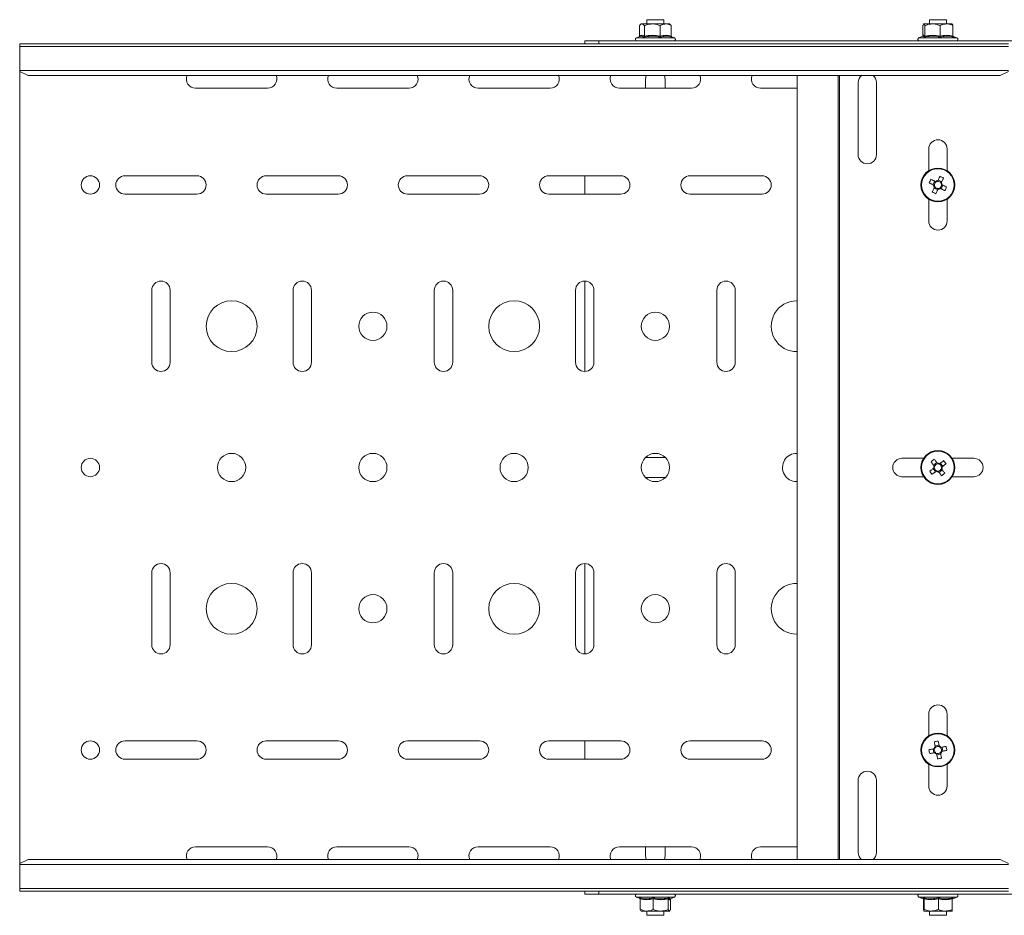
# Model space of a CAD drawing. Header units: millimetres. Extents: x -279 to 3721, y -878 to -13.
# Tile 23 of 26: x 3021 to 3369, y -734 to -417. Entities that reach past the tile are written whole.
import ezdxf

# ---------------------------------------------------------------- set-up
doc = ezdxf.new("R2010")
doc.units = ezdxf.units.MM

msp = doc.modelspace()

# ---------------------------------------------------------------- linework, layer by layer
at = {"color": 7, "linetype": 'Continuous', "lineweight": 15}
for p, q in [((3240.69, -418.15), (3240.4, -418.37)), ((3240.92, -418.15), (3240.69, -418.15)), ((3244.61, -418.15), (3240.92, -418.15)), ((3242.69, -416.65), (3242.69, -418.15)), ((3248.69, -416.65), (3242.69, -416.65)), ((3249.37, -418.15), (3244.61, -418.15)), ((3248.69, -418.15), (3248.69, -416.65)), ((3249.37, -418.15), (3250.69, -418.15)), ((3250.97, -418.37), (3250.69, -418.15)), ((3343.78, -418.15), (3340.73, -418.15)), ((3342.69, -416.65), (3342.69, -418.15)), ((3348.69, -416.65), (3342.69, -416.65)), ((3348.73, -418.15), (3343.78, -418.15)), ((3348.69, -418.15), (3348.69, -416.65)), ((3348.73, -418.15), (3350.69, -418.15)), ((3240.05, -422.43), (3240.05, -418.75)), ((3241.79, -422.43), (3241.79, -418.75)), ((3247.43, -422.43), (3247.43, -418.75)), ((3251.32, -422.43), (3251.32, -418.75)), ((3340.35, -422.43), (3340.35, -418.75)), ((3341.11, -422.43), (3341.11, -418.75)), ((3346.44, -422.43), (3346.44, -418.75)), ((3351.02, -422.43), (3351.02, -418.75)), ((3370.69, -425.15), (3020.69, -425.15)), ((3020.69, -426.15), (3020.69, -425.15)), ((3220.69, -425.15), (3220.69, -424.15)), ((3220.69, -424.15), (3225.69, -424.15)), ((3225.69, -424.15), (3225.69, -425.15)), ((3515.69, -424.15), (3225.69, -424.15)), ((3240.17, -422.61), (3238.96, -423.05)), ((3252.41, -423.05), (3251.44, -422.7)), ((3340.4, -422.53), (3338.96, -423.05)), ((3340.33, -422.55), (3340.35, -422.43)), ((3340.37, -422.54), (3340.37, -422.54)), ((3352.41, -423.05), (3351.04, -422.55)), ((3370.69, -426.15), (3020.69, -426.15)), ((3020.69, -434.62), (3020.69, -426.15)), ((3020.69, -434.95), (3020.69, -434.62)), ((3020.69, -434.95), (3023.69, -436.36)), ((3020.69, -434.95), (3020.69, -715.35)), ((3367.69, -436.36), (3370.69, -434.95)), ((3367.69, -436.36), (3023.69, -436.36)), ((3242.19, -437.65), (3242.19, -440.9)), ((3249.19, -440.9), (3249.19, -437.65)), ((3295.83, -436.36), (3295.83, -713.94)), ((3317.44, -464.4), (3317.44, -438.9)), ((3323.94, -438.9), (3323.94, -464.4)), ((3082.94, -440.9), (3108.44, -440.9)), ((3132.94, -440.9), (3158.44, -440.9)), ((3182.94, -440.9), (3208.44, -440.9)), ((3232.94, -440.9), (3258.44, -440.9)), ((3282.94, -440.9), (3295.83, -440.9)), ((3342.44, -470.11), (3342.44, -462.4)), ((3348.94, -462.4), (3348.94, -470.11)), ((3083.44, -471.9), (3057.94, -471.9)), ((3133.44, -471.9), (3107.94, -471.9)), ((3183.44, -471.9), (3157.94, -471.9)), ((3233.44, -471.9), (3207.94, -471.9)), ((3220.69, -471.9), (3220.69, -478.4)), ((3283.44, -471.9), (3257.94, -471.9)), ((3344.54, -473.79), (3343.91, -475.06)), ((3347.04, -474.01), (3345.77, -473.38)), ((3344.33, -476.29), (3345.6, -476.92)), ((3346.83, -476.51), (3347.46, -475.23)), ((3057.94, -478.4), (3083.44, -478.4)), ((3107.94, -478.4), (3133.44, -478.4)), ((3157.94, -478.4), (3183.44, -478.4)), ((3207.94, -478.4), (3233.44, -478.4)), ((3257.94, -478.4), (3283.44, -478.4)), ((3342.44, -487.9), (3342.44, -480.19)), ((3348.94, -480.19), (3348.94, -487.9)), ((3220.69, -509.15), (3220.69, -541.15)), ((3067.44, -512.4), (3067.44, -537.9)), ((3073.94, -537.9), (3073.94, -512.4)), ((3117.44, -512.4), (3117.44, -537.9)), ((3123.94, -537.9), (3123.94, -512.4)), ((3167.44, -512.4), (3167.44, -537.9)), ((3173.94, -537.9), (3173.94, -512.4)), ((3217.44, -512.4), (3217.44, -537.9)), ((3223.94, -537.9), (3223.94, -512.4)), ((3267.44, -512.4), (3267.44, -537.9)), ((3273.94, -537.9), (3273.94, -512.4)), ((3249.26, -571.65), (3242.11, -571.65)), ((3332.94, -571.9), (3340.64, -571.9)), ((3345.28, -573.42), (3344.14, -574.28)), ((3347.41, -574.74), (3346.56, -573.61)), ((3350.73, -571.9), (3358.44, -571.9)), ((3340.64, -578.4), (3332.94, -578.4)), ((3343.96, -575.56), (3344.81, -576.69)), ((3346.09, -576.88), (3347.23, -576.02)), ((3358.44, -578.4), (3350.73, -578.4)), ((3242.11, -578.65), (3249.26, -578.65)), ((3295.69, -580.15), (3295.83, -580.15)), ((3220.69, -609.15), (3220.69, -641.15)), ((3067.44, -612.4), (3067.44, -637.9)), ((3073.94, -637.9), (3073.94, -612.4)), ((3117.44, -612.4), (3117.44, -637.9)), ((3123.94, -637.9), (3123.94, -612.4)), ((3167.44, -612.4), (3167.44, -637.9)), ((3173.94, -637.9), (3173.94, -612.4)), ((3217.44, -612.4), (3217.44, -637.9)), ((3223.94, -637.9), (3223.94, -612.4)), ((3267.44, -612.4), (3267.44, -637.9)), ((3273.94, -637.9), (3273.94, -612.4)), ((3342.44, -670.11), (3342.44, -662.4)), ((3348.94, -662.4), (3348.94, -670.11)), ((3083.44, -671.9), (3057.94, -671.9)), ((3133.44, -671.9), (3107.94, -671.9)), ((3183.44, -671.9), (3157.94, -671.9)), ((3233.44, -671.9), (3207.94, -671.9)), ((3220.69, -671.9), (3220.69, -678.4)), ((3283.44, -671.9), (3257.94, -671.9)), ((3343.96, -674.76), (3344.22, -676.15)), ((3346.08, -673.42), (3344.68, -673.69)), ((3347.41, -675.54), (3347.15, -674.15)), ((3057.94, -678.4), (3083.44, -678.4)), ((3107.94, -678.4), (3133.44, -678.4)), ((3157.94, -678.4), (3183.44, -678.4)), ((3207.94, -678.4), (3233.44, -678.4)), ((3257.94, -678.4), (3283.44, -678.4)), ((3345.29, -676.88), (3346.69, -676.61)), ((3342.44, -687.9), (3342.44, -680.19)), ((3348.94, -680.19), (3348.94, -687.9)), ((3317.44, -711.4), (3317.44, -685.9)), ((3323.94, -685.9), (3323.94, -711.4)), ((3108.44, -709.4), (3082.94, -709.4)), ((3158.44, -709.4), (3132.94, -709.4)), ((3208.44, -709.4), (3182.94, -709.4)), ((3258.44, -709.4), (3232.94, -709.4)), ((3242.19, -709.4), (3242.19, -712.65)), ((3249.19, -712.65), (3249.19, -709.4)), ((3295.83, -709.4), (3282.94, -709.4)), ((3023.69, -713.94), (3020.69, -715.35)), ((3367.69, -713.94), (3023.69, -713.94)), ((3370.69, -715.35), (3367.69, -713.94)), ((3020.69, -715.68), (3020.69, -715.35)), ((3020.69, -724.15), (3020.69, -715.68)), ((3020.69, -724.15), (3370.69, -724.15)), ((3020.69, -725.15), (3020.69, -724.15)), ((3370.69, -725.15), (3020.69, -725.15)), ((3220.69, -726.15), (3220.69, -725.15)), ((3225.69, -726.15), (3220.69, -726.15)), ((3225.69, -725.15), (3225.69, -726.15)), ((3515.69, -726.15), (3225.69, -726.15)), ((3238.96, -727.25), (3240.33, -727.75)), ((3240.35, -727.87), (3240.35, -731.55)), ((3244.93, -727.87), (3244.93, -731.55)), ((3250.26, -727.87), (3250.26, -731.55)), ((3250.97, -727.77), (3252.41, -727.25)), ((3251, -727.76), (3251, -727.76)), ((3251.02, -727.87), (3251.04, -727.75)), ((3251.02, -727.87), (3251.02, -731.55)), ((3338.96, -727.25), (3340.43, -727.78)), ((3340.61, -727.87), (3340.61, -731.55)), ((3340.77, -727.87), (3340.77, -731.55)), ((3345.84, -727.87), (3345.84, -731.55)), ((3350.76, -727.87), (3350.76, -731.55)), ((3350.94, -727.78), (3352.41, -727.25)), ((3242.64, -732.15), (3240.69, -732.15)), ((3247.59, -732.15), (3242.64, -732.15)), ((3242.69, -732.15), (3242.69, -733.65)), ((3242.69, -733.65), (3248.69, -733.65)), ((3247.59, -732.15), (3250.64, -732.15)), ((3248.69, -733.65), (3248.69, -732.15)), ((3340.69, -732.15), (3343.31, -732.15)), ((3342.69, -732.15), (3342.69, -733.65)), ((3342.69, -733.65), (3348.69, -733.65)), ((3348.3, -732.15), (3343.31, -732.15)), ((3348.3, -732.15), (3350.68, -732.15)), ((3348.69, -733.65), (3348.69, -732.15))]:
    msp.add_line(p, q, dxfattribs=at)
at = {"color": 7, "linetype": 'Continuous', "lineweight": 0}
for p, q in [((3238.96, -423.05), (3250.65, -423.05)), ((3250.65, -423.05), (3252.41, -423.05)), ((3338.96, -423.05), (3349.79, -423.05)), ((3349.79, -423.05), (3352.41, -423.05)), ((3351.08, -422.63), (3351.29, -422.81)), ((3370.69, -434.62), (3020.69, -434.62)), ((3310.38, -713.94), (3310.38, -436.36)), ((3310.9, -713.94), (3310.9, -436.36)), ((3370.69, -715.68), (3020.69, -715.68)), ((3248.25, -727.25), (3238.96, -727.25)), ((3240.29, -727.67), (3240.08, -727.49)), ((3252.41, -727.25), (3248.25, -727.25)), ((3349.21, -727.25), (3338.96, -727.25)), ((3352.41, -727.25), (3349.21, -727.25))]:
    msp.add_line(p, q, dxfattribs=at)
at = {"color": 7, "linetype": 'Continuous', "lineweight": 15, "flags": 128}
for points in [[(3242.43, -436.36), (3242.4, -436.45), (3242.19, -437.65)], [(3249.19, -437.65), (3248.97, -436.45), (3248.94, -436.36)], [(3344.8, -473.92), (3344.6, -473.82), (3344.4, -473.72), (3344.2, -473.62), (3344.01, -473.53), (3343.81, -473.43), (3343.62, -473.33), (3343.42, -473.24), (3343.23, -473.14)], [(3346.42, -472.06), (3346.33, -472.26), (3346.23, -472.45), (3346.13, -472.64), (3346.04, -472.84), (3345.94, -473.04), (3345.84, -473.24), (3345.74, -473.44), (3345.64, -473.64)], [(3346.92, -474.27), (3347.01, -474.07), (3347.11, -473.87), (3347.21, -473.67), (3347.31, -473.47), (3347.41, -473.27), (3347.5, -473.08), (3347.6, -472.89), (3347.69, -472.69)], [(3342.6, -474.41), (3342.79, -474.51), (3342.99, -474.61), (3343.18, -474.7), (3343.38, -474.8), (3343.57, -474.9), (3343.77, -474.99), (3343.97, -475.09), (3344.17, -475.19)], [(3344.46, -476.03), (3344.36, -476.23), (3344.26, -476.43), (3344.16, -476.63), (3344.06, -476.83), (3343.97, -477.02), (3343.87, -477.22), (3343.77, -477.41), (3343.68, -477.61)], [(3344.95, -478.24), (3345.05, -478.04), (3345.14, -477.85), (3345.24, -477.65), (3345.33, -477.46), (3345.43, -477.26), (3345.53, -477.06), (3345.63, -476.86), (3345.73, -476.66)], [(3346.57, -476.38), (3346.77, -476.48), (3346.97, -476.58), (3347.17, -476.67), (3347.36, -476.77), (3347.56, -476.87), (3347.76, -476.97), (3347.95, -477.06), (3348.14, -477.16)], [(3348.77, -475.89), (3348.58, -475.79), (3348.39, -475.69), (3348.19, -475.6), (3347.99, -475.5), (3347.8, -475.4), (3347.6, -475.3), (3347.4, -475.21), (3347.2, -475.11)], [(3343.26, -573.1), (3343.39, -573.27), (3343.52, -573.45), (3343.65, -573.62), (3343.78, -573.8), (3343.92, -573.97), (3344.05, -574.15), (3344.18, -574.33), (3344.31, -574.51)], [(3345.45, -573.65), (3345.32, -573.48), (3345.18, -573.3), (3345.05, -573.12), (3344.92, -572.94), (3344.79, -572.77), (3344.66, -572.59), (3344.53, -572.42), (3344.4, -572.25)], [(3347.73, -572.73), (3347.56, -572.86), (3347.39, -572.98), (3347.21, -573.12), (3347.04, -573.25), (3346.86, -573.38), (3346.69, -573.51), (3346.51, -573.65), (3346.33, -573.78)], [(3347.18, -574.91), (3347.36, -574.78), (3347.54, -574.65), (3347.71, -574.52), (3347.89, -574.38), (3348.07, -574.25), (3348.24, -574.12), (3348.41, -573.99), (3348.59, -573.86)], [(3344.19, -575.38), (3344.01, -575.52), (3343.83, -575.65), (3343.66, -575.78), (3343.48, -575.92), (3343.3, -576.05), (3343.13, -576.18), (3342.96, -576.31), (3342.79, -576.44)], [(3343.64, -577.57), (3343.81, -577.44), (3343.98, -577.31), (3344.16, -577.18), (3344.33, -577.05), (3344.51, -576.92), (3344.69, -576.79), (3344.86, -576.65), (3345.04, -576.52)], [(3345.92, -576.65), (3346.05, -576.82), (3346.19, -577), (3346.32, -577.18), (3346.45, -577.35), (3346.58, -577.53), (3346.71, -577.7), (3346.84, -577.88), (3346.97, -578.05)], [(3348.11, -577.2), (3347.98, -577.03), (3347.85, -576.85), (3347.72, -576.68), (3347.59, -576.5), (3347.46, -576.33), (3347.32, -576.15), (3347.19, -575.97), (3347.06, -575.79)], [(3344.41, -672.25), (3344.45, -672.46), (3344.49, -672.67), (3344.53, -672.88), (3344.57, -673.1), (3344.61, -673.32), (3344.65, -673.53), (3344.69, -673.75), (3344.74, -673.97)], [(3346.13, -673.7), (3346.09, -673.48), (3346.05, -673.26), (3346, -673.05), (3345.96, -672.83), (3345.92, -672.62), (3345.88, -672.4), (3345.84, -672.19), (3345.8, -671.98)], [(3344.24, -674.7), (3344.02, -674.75), (3343.8, -674.79), (3343.58, -674.83), (3343.37, -674.87), (3343.15, -674.91), (3342.94, -674.95), (3342.73, -674.99), (3342.51, -675.04)], [(3348.59, -673.87), (3348.38, -673.91), (3348.16, -673.95), (3347.95, -673.99), (3347.74, -674.03), (3347.52, -674.07), (3347.3, -674.12), (3347.08, -674.16), (3346.87, -674.2)], [(3347.13, -675.59), (3347.35, -675.55), (3347.57, -675.51), (3347.79, -675.47), (3348, -675.43), (3348.22, -675.39), (3348.43, -675.35), (3348.64, -675.3), (3348.86, -675.26)], [(3342.78, -676.43), (3342.99, -676.39), (3343.21, -676.35), (3343.42, -676.31), (3343.63, -676.27), (3343.85, -676.22), (3344.07, -676.18), (3344.29, -676.14), (3344.51, -676.1)], [(3345.24, -676.6), (3345.28, -676.82), (3345.32, -677.03), (3345.37, -677.25), (3345.41, -677.47), (3345.45, -677.68), (3345.49, -677.9), (3345.53, -678.11), (3345.57, -678.32)], [(3346.97, -678.05), (3346.92, -677.84), (3346.88, -677.63), (3346.84, -677.42), (3346.8, -677.2), (3346.76, -676.98), (3346.72, -676.77), (3346.68, -676.55), (3346.63, -676.33)], [(3242.19, -712.65), (3242.4, -713.85), (3242.43, -713.94)], [(3248.94, -713.94), (3248.97, -713.85), (3249.19, -712.65)]]:
    msp.add_lwpolyline(points, dxfattribs=at)
at = {"color": 7, "linetype": 'Continuous', "lineweight": 15}
for centre, radius in [((3345.69, -475.15), 6), ((3045.69, -475.15), 3.25), ((3095.69, -525.15), 9), ((3195.69, -525.15), 9), ((3145.69, -525.15), 5), ((3245.69, -525.15), 5), ((3095.69, -575.15), 5), ((3145.69, -575.15), 5), ((3195.69, -575.15), 5), ((3245.69, -575.15), 5), ((3345.69, -575.15), 6), ((3045.69, -575.15), 3.25), ((3095.69, -625.15), 9), ((3195.69, -625.15), 9), ((3145.69, -625.15), 5), ((3245.69, -625.15), 5), ((3045.69, -675.15), 3.25), ((3345.69, -675.15), 6)]:
    msp.add_circle(centre, radius, dxfattribs=at)
at = {"color": 7, "linetype": 'Continuous', "lineweight": 0}
for centre in [(3345.69, -475.15), (3345.69, -575.15), (3345.69, -675.15)]:
    msp.add_circle(centre, 5.77, dxfattribs=at)
at = {"color": 7, "linetype": 'Continuous', "lineweight": 15}
for centre, radius, start, end in [((3239.15, -423.58), 0.567, 110, 270), ((3252.22, -423.58), 0.567, 270, 70), ((3339.15, -423.58), 0.567, 110, 270), ((3352.22, -423.58), 0.567, 270, 70), ((3082.94, -437.65), 3.25, 156.6479, 270), ((3108.44, -437.65), 3.25, 270, 23.3521), ((3132.94, -437.65), 3.25, 156.6479, 270), ((3158.44, -437.65), 3.25, 270, 23.3521), ((3182.94, -437.65), 3.25, 156.6479, 270), ((3208.44, -437.65), 3.25, 270, 23.3521), ((3232.94, -437.65), 3.25, 156.6479, 270), ((3258.44, -437.65), 3.25, 270, 23.3521), ((3282.94, -437.65), 3.25, 156.6479, 270), ((3320.69, -438.9), 3.25, 128.6482, 180), ((3320.69, -438.9), 3.25, 0, 51.3518), ((3345.69, -462.4), 3.25, 0, 180), ((3320.69, -464.4), 3.25, 180, 0), ((3057.94, -475.15), 3.25, 90, 270), ((3083.44, -475.15), 3.25, 270, 90), ((3107.94, -475.15), 3.25, 90, 270), ((3133.44, -475.15), 3.25, 270, 90), ((3157.94, -475.15), 3.25, 90, 270), ((3183.44, -475.15), 3.25, 270, 90), ((3207.94, -475.15), 3.25, 90, 270), ((3233.44, -475.15), 3.25, 270, 90), ((3257.94, -475.15), 3.25, 90, 270), ((3283.44, -475.15), 3.25, 270, 90), ((3362.75, -483.6), 22.14, 151.827, 155.5022), ((3345.69, -475.15), 1.51, 91.6232, 125.7054), ((3345.69, -475.15), 1.28, 97.3386, 119.9901), ((3345.69, -475.15), 1.28, 29.9901, 97.3386), ((3337.23, -492.23), 22.16, 61.8285, 65.5002), ((3345.69, -475.15), 1.51, 181.6232, 215.7054), ((3345.69, -475.15), 1.28, 119.9901, 187.3386), ((3345.69, -475.15), 1.28, 187.3386, 209.9901), ((3345.69, -475.15), 1.28, 209.9901, 277.3386), ((3345.69, -475.15), 1.51, 271.6232, 305.7054), ((3345.69, -475.15), 1.28, 277.3386, 299.9901), ((3345.69, -475.15), 1.28, 299.9901, 7.3386), ((3345.69, -475.15), 1.28, 7.3386, 29.9901), ((3345.69, -475.15), 1.51, 1.6232, 35.7054), ((3328.63, -466.71), 22.14, 331.8261, 335.502), ((3354.13, -458.09), 22.14, 241.8268, 245.5018), ((3345.69, -487.9), 3.25, 180, 0), ((3070.69, -512.4), 3.25, 0, 180), ((3120.69, -512.4), 3.25, 0, 180), ((3170.69, -512.4), 3.25, 0, 180), ((3220.69, -512.4), 3.25, 0, 180), ((3270.69, -512.4), 3.25, 0, 180), ((3295.69, -525.15), 9, 90, 270.891), ((3070.69, -537.9), 3.25, 180, 0), ((3120.69, -537.9), 3.25, 180, 0), ((3170.69, -537.9), 3.25, 180, 0), ((3220.69, -537.9), 3.25, 180, 0), ((3270.69, -537.9), 3.25, 180, 0), ((3295.69, -575.15), 5, 88.396, 270), ((3332.94, -575.15), 3.25, 90, 270), ((3357.11, -590.38), 22.14, 125.0323, 128.7073), ((3345.69, -575.15), 1.51, 154.8288, 188.911), ((3345.69, -575.15), 1.28, 160.5442, 183.1956), ((3345.69, -575.15), 1.28, 93.1956, 160.5442), ((3345.69, -575.15), 1.51, 64.8288, 98.911), ((3345.69, -575.15), 1.28, 70.5442, 93.1956), ((3345.69, -575.15), 1.28, 3.1956, 70.5442), ((3345.69, -575.15), 1.51, 334.8288, 8.911), ((3330.46, -586.57), 22.14, 35.0319, 38.7072), ((3358.44, -575.15), 3.25, 270, 90), ((3360.92, -563.72), 22.15, 215.0329, 218.707), ((3345.69, -575.15), 1.28, 183.1956, 250.5442), ((3345.69, -575.15), 1.51, 244.8288, 278.911), ((3345.69, -575.15), 1.28, 250.5442, 273.1956), ((3345.69, -575.15), 1.28, 273.1956, 340.5442), ((3345.69, -575.15), 1.28, 340.5442, 3.1956), ((3334.26, -559.92), 22.14, 305.0323, 308.708), ((3070.69, -612.4), 3.25, 0, 180), ((3120.69, -612.4), 3.25, 0, 180), ((3170.69, -612.4), 3.25, 0, 180), ((3220.69, -612.4), 3.25, 0, 180), ((3270.69, -612.4), 3.25, 0, 180), ((3295.69, -625.15), 9, 89.109, 270), ((3070.69, -637.9), 3.25, 180, 0), ((3120.69, -637.9), 3.25, 180, 0), ((3170.69, -637.9), 3.25, 180, 0), ((3220.69, -637.9), 3.25, 180, 0), ((3270.69, -637.9), 3.25, 180, 0), ((3345.69, -662.4), 3.25, 0, 180), ((3057.94, -675.15), 3.25, 90, 270), ((3083.44, -675.15), 3.25, 270, 90), ((3107.94, -675.15), 3.25, 90, 270), ((3133.44, -675.15), 3.25, 270, 90), ((3157.94, -675.15), 3.25, 90, 270), ((3183.44, -675.15), 3.25, 270, 90), ((3207.94, -675.15), 3.25, 90, 270), ((3233.44, -675.15), 3.25, 270, 90), ((3257.94, -675.15), 3.25, 90, 270), ((3283.44, -675.15), 3.25, 270, 90), ((3349.27, -693.84), 22.14, 99.0247, 102.7003), ((3364.41, -671.56), 22.17, 189.0273, 192.6983), ((3345.69, -675.15), 1.51, 128.8215, 162.9037), ((3345.69, -675.15), 1.28, 157.1883, 224.5369), ((3345.69, -675.15), 1.28, 134.5369, 157.1883), ((3345.69, -675.15), 1.28, 224.5369, 247.1883), ((3345.69, -675.15), 1.28, 67.1883, 134.5369), ((3345.69, -675.15), 1.28, 247.1883, 314.5369), ((3345.69, -675.15), 1.51, 38.8215, 72.9037), ((3345.69, -675.15), 1.28, 44.5369, 67.1883), ((3345.69, -675.15), 1.28, 314.5369, 337.1883), ((3345.69, -675.15), 1.28, 337.1883, 44.5369), ((3345.69, -675.15), 1.51, 308.8215, 342.9037), ((3327, -678.74), 22.13, 9.0244, 12.7011), ((3345.69, -675.15), 1.51, 218.8215, 252.9037), ((3342.1, -656.45), 22.14, 279.0252, 282.7004), ((3320.69, -685.9), 3.25, 0, 180), ((3345.69, -687.9), 3.25, 180, 0), ((3082.94, -712.65), 3.25, 90, 203.3521), ((3108.44, -712.65), 3.25, 336.6479, 90), ((3132.94, -712.65), 3.25, 90, 203.3521), ((3158.44, -712.65), 3.25, 336.6479, 90), ((3182.94, -712.65), 3.25, 90, 203.3521), ((3208.44, -712.65), 3.25, 336.6479, 90), ((3232.94, -712.65), 3.25, 90, 203.3521), ((3258.44, -712.65), 3.25, 336.6479, 90), ((3282.94, -712.65), 3.25, 90, 203.3521), ((3320.69, -711.4), 3.25, 180, 231.3518), ((3320.69, -711.4), 3.25, 308.6482, 0), ((3239.15, -726.72), 0.567, 90, 250), ((3252.22, -726.72), 0.567, 290, 90), ((3339.15, -726.72), 0.567, 90, 250), ((3352.22, -726.72), 0.567, 290, 90)]:
    msp.add_arc(centre, radius, start, end, dxfattribs=at)
for points, knots in [([(3240.92, -418.15), (3240.68, -418.23), (3240.38, -418.33), (3240.1, -418.68), (3240.05, -418.75)], [0, 0, 0, 0, 0.801463, 1, 1, 1, 1]), ([(3241.79, -418.75), (3241.53, -418.47), (3241.25, -418.16), (3240.95, -418.15), (3240.92, -418.15)], [0, 0, 0, 0, 0.8960387, 1, 1, 1, 1]), ([(3244.61, -418.15), (3243.83, -418.23), (3242.87, -418.33), (3241.97, -418.68), (3241.79, -418.75)], [0, 0, 0, 0, 0.801464, 1, 1, 1, 1]), ([(3247.43, -418.75), (3246.6, -418.47), (3245.67, -418.16), (3244.71, -418.15), (3244.61, -418.15)], [0, 0, 0, 0, 0.896038, 1, 1, 1, 1]), ([(3247.43, -418.75), (3247.59, -418.66), (3248.22, -418.31), (3248.88, -418.22), (3249.37, -418.15)], [0, 0, 0, 0, 0.263254, 1, 1, 1, 1]), ([(3249.37, -418.15), (3249.47, -418.15), (3250.12, -418.17), (3250.77, -418.44), (3251.3, -418.74), (3251.32, -418.75)], [0, 0, 0, 0, 0.148487, 0.965572, 1, 1, 1, 1]), ([(3340.73, -418.15), (3340.62, -418.23), (3340.49, -418.33), (3340.37, -418.68), (3340.35, -418.75)], [0, 0, 0, 0, 0.801464, 1, 1, 1, 1]), ([(3341.11, -418.75), (3341, -418.47), (3340.87, -418.16), (3340.74, -418.15), (3340.73, -418.15)], [0, 0, 0, 0, 0.896036, 1, 1, 1, 1]), ([(3343.78, -418.15), (3343.04, -418.23), (3342.13, -418.33), (3341.28, -418.68), (3341.11, -418.75)], [0, 0, 0, 0, 0.801467, 1, 1, 1, 1]), ([(3346.44, -418.75), (3345.66, -418.47), (3344.78, -418.16), (3343.87, -418.15), (3343.78, -418.15)], [0, 0, 0, 0, 0.896036, 1, 1, 1, 1]), ([(3346.44, -418.75), (3346.64, -418.66), (3347.37, -418.31), (3348.15, -418.22), (3348.73, -418.15)], [0, 0, 0, 0, 0.2632542, 1, 1, 1, 1]), ([(3348.73, -418.15), (3348.85, -418.15), (3349.6, -418.17), (3350.38, -418.44), (3351, -418.74), (3351.02, -418.75)], [0, 0, 0, 0, 0.1484855, 0.9655717, 1, 1, 1, 1]), ([(3350.64, -418.15), (3350.75, -418.23), (3350.88, -418.33), (3351, -418.68), (3351.02, -418.75)], [0, 0, 0, 0, 0.801463, 1, 1, 1, 1]), ([(3250.93, -418.42), (3251.01, -418.45), (3251.14, -418.51), (3251.27, -418.68), (3251.32, -418.75)], [0, 0, 0, 0, 0.56446, 1, 1, 1, 1]), ([(3239.93, -422.7), (3239.94, -422.68), (3239.99, -422.64), (3240.03, -422.55), (3240.04, -422.47), (3240.05, -422.43)], [0, 0, 0, 0, 0.202131, 0.600238, 1, 1, 1, 1]), ([(3241.59, -422.81), (3241.52, -422.77), (3241.17, -422.56), (3240.71, -422.41), (3240.3, -422.6), (3240.18, -422.65)], [0, 0, 0, 0, 0.152749, 0.766129, 1, 1, 1, 1]), ([(3241.79, -422.43), (3241.79, -422.47), (3241.78, -422.55), (3241.74, -422.66), (3241.67, -422.75), (3241.62, -422.79), (3241.59, -422.81), (3241.59, -422.81)], [0, 0, 0, 0, 0.236178, 0.471384, 0.732466, 0.992088, 1, 1, 1, 1]), ([(3247.43, -422.43), (3247.43, -422.47), (3247.43, -422.55), (3247.45, -422.66), (3247.48, -422.75), (3247.5, -422.79), (3247.51, -422.81), (3247.51, -422.81)], [0, 0, 0, 0, 0.236177, 0.471385, 0.732467, 0.992093, 1, 1, 1, 1]), ([(3251.32, -422.43), (3251.33, -422.47), (3251.34, -422.55), (3251.4, -422.66), (3251.49, -422.75), (3251.57, -422.79), (3251.61, -422.81), (3251.61, -422.81)], [0, 0, 0, 0, 0.236179, 0.471387, 0.732463, 0.992096, 1, 1, 1, 1]), ([(3341.11, -422.43), (3341.1, -422.47), (3341.1, -422.55), (3341.05, -422.66), (3340.97, -422.75), (3340.91, -422.79), (3340.88, -422.81), (3340.88, -422.81)], [0, 0, 0, 0, 0.236181, 0.471396, 0.732478, 0.992096, 1, 1, 1, 1]), ([(3346.44, -422.43), (3346.44, -422.47), (3346.45, -422.55), (3346.45, -422.66), (3346.47, -422.75), (3346.48, -422.79), (3346.48, -422.81), (3346.48, -422.81)], [0, 0, 0, 0, 0.236181, 0.471385, 0.732466, 0.992091, 1, 1, 1, 1]), ([(3351.02, -422.43), (3351.03, -422.47), (3351.03, -422.55), (3351.09, -422.66), (3351.18, -422.75), (3351.25, -422.79), (3351.29, -422.81), (3351.29, -422.81)], [0, 0, 0, 0, 0.236177, 0.471377, 0.732459, 0.992068, 1, 1, 1, 1]), ([(3240.08, -727.49), (3240.08, -727.49), (3240.12, -727.51), (3240.19, -727.55), (3240.28, -727.64), (3240.34, -727.75), (3240.35, -727.83), (3240.35, -727.87)], [0, 0, 0, 0, 0.007929, 0.267547, 0.528604, 0.763827, 1, 1, 1, 1]), ([(3244.93, -727.87), (3244.93, -727.83), (3244.92, -727.75), (3244.92, -727.64), (3244.9, -727.55), (3244.89, -727.51), (3244.89, -727.49), (3244.89, -727.49)], [0, 0, 0, 0, 0.236177, 0.471405, 0.732461, 0.992081, 1, 1, 1, 1]), ([(3250.26, -727.87), (3250.27, -727.83), (3250.27, -727.75), (3250.32, -727.64), (3250.4, -727.55), (3250.46, -727.51), (3250.49, -727.49), (3250.49, -727.49)], [0, 0, 0, 0, 0.236176, 0.471406, 0.732462, 0.992075, 1, 1, 1, 1]), ([(3340.42, -727.79), (3340.46, -727.81), (3340.55, -727.83), (3340.61, -727.92), (3340.63, -727.96), (3340.63, -727.96), (3340.63, -727.95)], [0, 0, 0, 0, 0.165956, 0.389394, 0.676698, 1, 1, 1, 1]), ([(3340.52, -727.49), (3340.52, -727.49), (3340.55, -727.51), (3340.62, -727.55), (3340.7, -727.64), (3340.76, -727.75), (3340.76, -727.83), (3340.77, -727.87)], [0, 0, 0, 0, 0.0079188, 0.2675442, 0.5286048, 0.7638252, 1, 1, 1, 1]), ([(3345.84, -727.87), (3345.84, -727.83), (3345.84, -727.75), (3345.85, -727.64), (3345.85, -727.55), (3345.85, -727.51), (3345.85, -727.49), (3345.85, -727.49)], [0, 0, 0, 0, 0.236173, 0.471399, 0.732447, 0.99207, 1, 1, 1, 1]), ([(3350.74, -727.95), (3350.74, -727.95), (3350.73, -727.97), (3350.76, -727.92), (3350.84, -727.81), (3350.92, -727.8), (3350.94, -727.8)], [0, 0, 0, 0, 0.246868, 0.673229, 0.938204, 1, 1, 1, 1]), ([(3350.76, -727.87), (3350.77, -727.83), (3350.77, -727.75), (3350.83, -727.64), (3350.91, -727.55), (3350.98, -727.51), (3351.02, -727.49), (3351.02, -727.49)], [0, 0, 0, 0, 0.236172, 0.471394, 0.732445, 0.992079, 1, 1, 1, 1]), ([(3240.35, -731.55), (3241.02, -731.83), (3241.78, -732.13), (3242.56, -732.15), (3242.64, -732.15)], [0, 0, 0, 0, 0.89604, 1, 1, 1, 1]), ([(3240.73, -732.15), (3240.62, -732.07), (3240.49, -731.97), (3240.37, -731.62), (3240.35, -731.55)], [0, 0, 0, 0, 0.801462, 1, 1, 1, 1]), ([(3242.64, -732.15), (3243.27, -732.07), (3244.05, -731.97), (3244.78, -731.62), (3244.93, -731.55)], [0, 0, 0, 0, 0.801463, 1, 1, 1, 1]), ([(3247.59, -732.15), (3247.46, -732.15), (3246.58, -732.13), (3245.68, -731.86), (3244.96, -731.56), (3244.93, -731.55)], [0, 0, 0, 0, 0.148486, 0.96557, 1, 1, 1, 1]), ([(3250.26, -731.55), (3250.04, -731.64), (3249.18, -731.99), (3248.27, -732.08), (3247.59, -732.15)], [0, 0, 0, 0, 0.2632535, 1, 1, 1, 1]), ([(3250.26, -731.55), (3250.37, -731.83), (3250.5, -732.13), (3250.63, -732.15), (3250.64, -732.15)], [0, 0, 0, 0, 0.896036, 1, 1, 1, 1]), ([(3250.64, -732.15), (3250.75, -732.07), (3250.88, -731.97), (3251, -731.62), (3251.02, -731.55)], [0, 0, 0, 0, 0.801462, 1, 1, 1, 1]), ([(3340.61, -731.55), (3340.63, -731.83), (3340.66, -732.13), (3340.68, -732.15), (3340.69, -732.15)], [0, 0, 0, 0, 0.896039, 1, 1, 1, 1]), ([(3340.69, -732.15), (3340.71, -732.07), (3340.74, -731.97), (3340.76, -731.62), (3340.77, -731.55)], [0, 0, 0, 0, 0.801463, 1, 1, 1, 1]), ([(3340.77, -731.55), (3341.51, -731.83), (3342.35, -732.13), (3343.21, -732.15), (3343.31, -732.15)], [0, 0, 0, 0, 0.89604, 1, 1, 1, 1]), ([(3343.31, -732.15), (3344, -732.07), (3344.87, -731.97), (3345.68, -731.62), (3345.84, -731.55)], [0, 0, 0, 0, 0.801465, 1, 1, 1, 1]), ([(3348.3, -732.15), (3348.18, -732.15), (3347.37, -732.13), (3346.54, -731.86), (3345.87, -731.56), (3345.84, -731.55)], [0, 0, 0, 0, 0.148486, 0.965568, 1, 1, 1, 1]), ([(3350.76, -731.55), (3350.56, -731.64), (3349.77, -731.99), (3348.92, -732.08), (3348.3, -732.15)], [0, 0, 0, 0, 0.263256, 1, 1, 1, 1]), ([(3350.76, -731.55), (3350.74, -731.83), (3350.71, -732.13), (3350.69, -732.15), (3350.68, -732.15)], [0, 0, 0, 0, 0.896036, 1, 1, 1, 1])]:
    msp.add_open_spline(points, degree=3, knots=knots, dxfattribs=at)
at = {"color": 7, "linetype": 'Continuous', "lineweight": 0}
for points, knots in [([(3240.05, -422.43), (3240.33, -422.3), (3240.91, -422.04), (3241.49, -422.3), (3241.79, -422.43)], [0, 0, 0, 0, 0.492149, 1, 1, 1, 1]), ([(3247.51, -422.81), (3247.28, -422.77), (3246.13, -422.56), (3244.13, -422.41), (3242.39, -422.68), (3241.59, -422.81)], [0, 0, 0, 0, 0.1180833, 0.5922578, 1, 1, 1, 1]), ([(3241.79, -422.43), (3242.71, -422.3), (3244.59, -422.04), (3246.47, -422.3), (3247.43, -422.43)], [0, 0, 0, 0, 0.492148, 1, 1, 1, 1]), ([(3247.43, -422.43), (3248.07, -422.3), (3249.36, -422.04), (3250.66, -422.3), (3251.32, -422.43)], [0, 0, 0, 0, 0.492148, 1, 1, 1, 1]), ([(3251.61, -422.81), (3251.45, -422.77), (3250.64, -422.56), (3249.25, -422.41), (3248.06, -422.68), (3247.51, -422.81)], [0, 0, 0, 0, 0.118083, 0.592257, 1, 1, 1, 1]), ([(3340.35, -422.43), (3340.47, -422.3), (3340.73, -422.04), (3340.98, -422.3), (3341.11, -422.43)], [0, 0, 0, 0, 0.492149, 1, 1, 1, 1]), ([(3340.88, -422.81), (3340.85, -422.77), (3340.7, -422.57), (3340.55, -422.41), (3340.41, -422.53), (3340.4, -422.53)], [0, 0, 0, 0, 0.19239, 0.964957, 1, 1, 1, 1]), ([(3346.48, -422.81), (3346.26, -422.77), (3345.17, -422.56), (3343.28, -422.41), (3341.64, -422.68), (3340.88, -422.81)], [0, 0, 0, 0, 0.118084, 0.59226, 1, 1, 1, 1]), ([(3341.11, -422.43), (3341.98, -422.3), (3343.76, -422.04), (3345.54, -422.3), (3346.44, -422.43)], [0, 0, 0, 0, 0.492148, 1, 1, 1, 1]), ([(3346.44, -422.43), (3347.19, -422.3), (3348.72, -422.04), (3350.25, -422.3), (3351.02, -422.43)], [0, 0, 0, 0, 0.492147, 1, 1, 1, 1]), ([(3351.29, -422.81), (3351.1, -422.77), (3350.16, -422.56), (3348.53, -422.41), (3347.13, -422.68), (3346.48, -422.81)], [0, 0, 0, 0, 0.118083, 0.592259, 1, 1, 1, 1]), ([(3240.08, -727.49), (3240.27, -727.53), (3241.21, -727.74), (3242.84, -727.89), (3244.24, -727.62), (3244.89, -727.49)], [0, 0, 0, 0, 0.118084, 0.592259, 1, 1, 1, 1]), ([(3244.93, -727.87), (3244.18, -728), (3242.65, -728.26), (3241.12, -728), (3240.35, -727.87)], [0, 0, 0, 0, 0.492148, 1, 1, 1, 1]), ([(3244.89, -727.49), (3245.11, -727.53), (3246.2, -727.74), (3248.09, -727.89), (3249.73, -727.62), (3250.49, -727.49)], [0, 0, 0, 0, 0.118083, 0.592259, 1, 1, 1, 1]), ([(3250.26, -727.87), (3249.39, -728), (3247.61, -728.26), (3245.83, -728), (3244.93, -727.87)], [0, 0, 0, 0, 0.492149, 1, 1, 1, 1]), ([(3251.02, -727.87), (3250.9, -728), (3250.64, -728.26), (3250.39, -728), (3250.26, -727.87)], [0, 0, 0, 0, 0.492149, 1, 1, 1, 1]), ([(3250.49, -727.49), (3250.52, -727.53), (3250.67, -727.73), (3250.83, -727.89), (3250.96, -727.77), (3250.97, -727.77)], [0, 0, 0, 0, 0.1923905, 0.9649565, 1, 1, 1, 1]), ([(3340.44, -727.74), (3340.45, -727.76), (3340.48, -727.84), (3340.5, -727.64), (3340.52, -727.49)], [0, 0, 0, 0, 0.221245, 1, 1, 1, 1]), ([(3340.52, -727.49), (3340.73, -727.53), (3341.77, -727.74), (3343.58, -727.89), (3345.13, -727.62), (3345.85, -727.49)], [0, 0, 0, 0, 0.118084, 0.592257, 1, 1, 1, 1]), ([(3340.77, -727.87), (3340.74, -728), (3340.69, -728.26), (3340.63, -728), (3340.61, -727.87)], [0, 0, 0, 0, 0.492148, 1, 1, 1, 1]), ([(3345.84, -727.87), (3345.01, -728), (3343.32, -728.26), (3341.63, -728), (3340.77, -727.87)], [0, 0, 0, 0, 0.492148, 1, 1, 1, 1]), ([(3350.76, -727.87), (3349.96, -728), (3348.32, -728.26), (3346.68, -728), (3345.84, -727.87)], [0, 0, 0, 0, 0.492149, 1, 1, 1, 1]), ([(3345.85, -727.49), (3346.05, -727.53), (3347.06, -727.74), (3348.8, -727.89), (3350.32, -727.62), (3351.02, -727.49)], [0, 0, 0, 0, 0.118083, 0.592259, 1, 1, 1, 1]), ([(3351.02, -727.49), (3351.01, -727.53), (3350.98, -727.71), (3350.95, -727.72), (3350.93, -727.74)], [0, 0, 0, 0, 0.247859, 1, 1, 1, 1])]:
    msp.add_open_spline(points, degree=3, knots=knots, dxfattribs=at)

doc.saveas('drawing.dxf')
